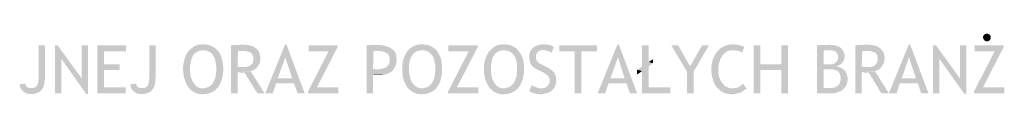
# Model space of a CAD drawing. Header units: millimetres. Extents: x -14047 to 49934, y -21523 to 14989.
# Tile 16 of 256: x 1697 to 1974, y 2787 to 2804. Entities that reach past the tile are written whole.
import ezdxf

# ---------------------------------------------------------------- set-up
doc = ezdxf.new("R2010")
doc.units = ezdxf.units.MM
doc.layers.add('H', color=7, linetype='Continuous')

msp = doc.modelspace()

# ---------------------------------------------------------------- hatches: boundary and pattern name
at = {"layer": 'H', "linetype": 'Continuous'}
for points in [[(1968.948, 2801.679), (1968.598, 2801.679), (1968.333, 2801.854), (1968.153, 2801.939), (1967.978, 2802.204), (1967.893, 2802.559), (1967.803, 2802.734), (1967.893, 2803.089), (1967.978, 2803.354), (1968.153, 2803.529), (1968.418, 2803.704), (1968.683, 2803.794), (1968.948, 2803.794), (1969.213, 2803.794), (1969.478, 2803.619), (1969.653, 2803.529), (1969.918, 2803.264), (1970.008, 2802.914), (1970.008, 2802.734), (1969.918, 2802.384), (1969.833, 2802.119), (1969.653, 2801.939), (1969.478, 2801.764), (1969.128, 2801.679)], [(1703.344, 2788.451), (1699.994, 2788.536), (1700.344, 2788.536), (1700.699, 2788.536), (1701.049, 2788.626), (1701.314, 2788.801), (1701.579, 2788.891), (1701.669, 2789.066), (1701.844, 2789.331), (1701.934, 2789.596), (1702.019, 2789.861), (1702.109, 2790.126), (1702.109, 2790.476), (1702.199, 2790.92), (1702.199, 2791.36), (1702.199, 2800.529), (1704.049, 2800.529), (1704.049, 2791.625), (1704.049, 2791.27), (1703.959, 2790.831), (1703.959, 2790.476), (1703.874, 2790.126), (1703.874, 2789.861), (1703.784, 2789.506), (1703.694, 2789.241), (1703.609, 2788.981), (1703.519, 2788.716)], [(1706.868, 2787.041), (1706.868, 2800.529), (1707.578, 2800.529), (1708.633, 2796.74), (1708.633, 2787.041)], [(1715.602, 2786.861), (1708.633, 2796.74), (1707.578, 2800.529), (1714.367, 2791.185)], [(1715.602, 2786.861), (1714.367, 2791.185), (1714.367, 2800.529), (1716.132, 2800.529), (1716.132, 2786.861)], [(1718.777, 2787.041), (1718.777, 2800.529), (1726.801, 2800.529), (1726.801, 2798.854), (1720.627, 2798.854), (1720.627, 2795.15), (1725.036, 2795.15), (1725.036, 2793.565), (1720.627, 2793.565), (1720.627, 2788.716), (1726.711, 2788.716), (1726.711, 2787.041)], [(1734.47, 2788.451), (1731.035, 2788.536), (1731.475, 2788.536), (1731.825, 2788.536), (1732.18, 2788.626), (1732.445, 2788.801), (1732.62, 2788.891), (1732.795, 2789.066), (1732.975, 2789.331), (1733.06, 2789.596), (1733.15, 2789.861), (1733.15, 2790.126), (1733.235, 2790.476), (1733.325, 2790.92), (1733.325, 2791.36), (1733.325, 2800.529), (1735.18, 2800.529), (1735.18, 2791.625), (1735.09, 2791.27), (1735.09, 2790.831), (1735.09, 2790.476), (1735, 2790.126), (1734.915, 2789.861), (1734.915, 2789.506), (1734.825, 2789.241), (1734.735, 2788.981), (1734.65, 2788.716)], [(1747.963, 2786.776), (1747.613, 2786.861), (1747.258, 2786.861), (1746.993, 2786.951), (1746.728, 2787.041), (1746.378, 2787.126), (1746.113, 2787.301), (1745.848, 2787.391), (1745.583, 2787.566), (1745.318, 2787.746), (1745.053, 2787.921), (1744.878, 2788.186), (1744.613, 2788.361), (1744.438, 2788.626), (1744.348, 2788.801), (1744.173, 2789.066), (1743.993, 2789.331), (1743.733, 2789.861), (1743.468, 2790.391), (1743.378, 2790.656), (1743.203, 2791.27), (1743.113, 2791.625), (1743.023, 2791.975), (1743.023, 2792.24), (1742.939, 2792.595), (1742.939, 2792.945), (1742.849, 2793.3), (1742.849, 2793.65), (1742.849, 2794.27), (1742.849, 2794.62), (1742.939, 2794.975), (1742.939, 2795.33), (1743.023, 2795.68), (1743.113, 2795.945), (1743.203, 2796.3), (1743.288, 2796.915), (1743.468, 2797.18), (1743.553, 2797.445), (1743.818, 2798.06), (1743.993, 2798.324), (1744.173, 2798.589), (1744.348, 2798.854), (1744.523, 2799.119), (1744.788, 2799.294), (1745.228, 2799.739), (1745.493, 2799.914), (1745.758, 2800.089), (1746.023, 2800.264), (1746.553, 2800.529), (1746.908, 2800.619), (1747.168, 2800.709), (1747.523, 2800.709), (1747.878, 2800.794), (1748.138, 2800.794), (1748.668, 2800.794), (1749.023, 2800.794), (1749.373, 2800.709), (1749.728, 2800.709), (1750.083, 2800.619), (1750.607, 2800.444), (1750.962, 2800.264), (1751.227, 2800.179), (1751.492, 2799.999), (1751.932, 2799.649), (1752.197, 2799.474), (1752.372, 2799.209), (1748.318, 2799.119), (1747.963, 2799.119), (1747.698, 2799.029), (1747.348, 2799.029), (1747.083, 2798.854), (1746.818, 2798.764), (1746.553, 2798.589), (1746.288, 2798.414), (1746.023, 2798.15), (1745.848, 2797.975), (1745.673, 2797.71), (1745.583, 2797.535), (1745.318, 2797.005), (1745.228, 2796.74), (1745.143, 2796.385), (1745.053, 2796.12), (1744.963, 2795.77), (1744.963, 2795.415), (1744.878, 2795.065), (1744.788, 2794.71), (1744.788, 2794.36), (1744.788, 2793.565), (1744.788, 2793.21), (1744.878, 2792.86), (1744.878, 2792.505), (1744.963, 2792.155), (1745.053, 2791.535), (1745.228, 2791.185), (1745.318, 2790.92), (1745.408, 2790.656), (1745.493, 2790.391), (1745.673, 2790.126), (1745.933, 2789.771), (1746.113, 2789.506), (1746.378, 2789.241), (1746.553, 2789.066), (1746.818, 2788.891), (1747.083, 2788.716), (1747.348, 2788.626), (1747.698, 2788.536), (1747.963, 2788.451), (1748.318, 2788.451), (1752.462, 2788.451), (1752.197, 2788.271), (1752.022, 2788.011), (1751.757, 2787.831), (1751.492, 2787.656), (1751.227, 2787.481), (1750.962, 2787.391), (1750.697, 2787.216), (1750.343, 2787.126), (1750.083, 2787.041), (1749.818, 2786.951), (1749.463, 2786.861), (1749.108, 2786.861), (1748.758, 2786.861), (1748.403, 2786.776)], [(1756.342, 2787.041), (1756.342, 2800.529), (1756.692, 2800.529), (1757.047, 2800.619), (1757.577, 2800.619), (1757.752, 2800.619), (1758.191, 2800.619), (1758.546, 2800.619), (1758.896, 2800.709), (1759.251, 2800.709), (1760.046, 2800.709), (1760.486, 2800.619), (1761.191, 2800.619), (1761.546, 2800.529), (1761.806, 2800.444), (1762.161, 2800.354), (1762.691, 2800.179), (1762.866, 2799.999), (1763.131, 2799.824), (1763.306, 2799.739), (1763.571, 2799.559), (1763.751, 2799.384), (1763.926, 2799.119), (1759.251, 2798.944), (1759.076, 2798.944), (1758.721, 2798.944), (1758.281, 2798.944), (1758.191, 2794.535), (1758.811, 2794.445), (1759.161, 2794.445), (1759.426, 2794.445), (1763.571, 2794.27), (1763.306, 2794.005), (1763.041, 2793.83), (1762.781, 2793.65), (1762.516, 2793.475), (1762.251, 2793.39), (1761.896, 2793.3), (1758.191, 2792.945), (1758.191, 2787.041)], [(1765.955, 2787.041), (1771.51, 2800.709), (1771.95, 2800.709), (1771.595, 2797.18), (1769.48, 2791.27), (1774.064, 2789.861), (1769.04, 2789.861), (1768.07, 2787.041)], [(1775.034, 2787.041), (1774.064, 2789.861), (1769.48, 2791.27), (1773.534, 2791.27), (1771.595, 2797.18), (1771.95, 2800.709), (1777.064, 2787.041)], [(1777.944, 2787.041), (1777.944, 2787.481), (1783.768, 2798.854), (1778.124, 2798.854), (1778.124, 2800.529), (1786.323, 2800.529), (1786.323, 2800.089), (1780.503, 2788.716), (1786.498, 2788.716), (1786.498, 2787.041)], [(1794.437, 2787.041), (1794.437, 2800.529), (1794.967, 2800.529), (1795.496, 2800.619), (1795.846, 2800.619), (1796.201, 2800.619), (1796.551, 2800.619), (1797.436, 2800.619), (1797.876, 2800.619), (1798.226, 2800.619), (1798.581, 2800.529), (1799.021, 2800.529), (1799.286, 2800.444), (1799.641, 2800.354), (1799.991, 2800.264), (1800.256, 2800.179), (1800.611, 2800.089), (1800.786, 2799.999), (1801.051, 2799.824), (1801.316, 2799.739), (1801.491, 2799.559), (1801.756, 2799.384), (1802.106, 2799.029), (1797.346, 2798.944), (1797.081, 2798.944), (1796.726, 2798.944), (1796.376, 2798.854), (1796.286, 2793.915), (1796.816, 2793.83), (1797.256, 2793.83), (1797.521, 2793.83), (1802.021, 2793.74), (1801.846, 2793.475), (1801.666, 2793.3), (1801.401, 2793.125), (1801.226, 2793.035), (1800.961, 2792.86), (1800.521, 2792.595), (1800.166, 2792.505), (1799.901, 2792.415), (1799.641, 2792.33), (1799.286, 2792.24), (1796.286, 2792.24), (1796.286, 2787.041)], [(1809.605, 2786.776), (1809.25, 2786.861), (1808.9, 2786.861), (1808.545, 2786.951), (1808.28, 2787.041), (1808.015, 2787.126), (1807.665, 2787.301), (1807.4, 2787.391), (1807.225, 2787.566), (1806.96, 2787.746), (1806.695, 2787.921), (1806.43, 2788.186), (1806.25, 2788.361), (1805.99, 2788.626), (1805.9, 2788.801), (1805.725, 2789.066), (1805.545, 2789.331), (1805.28, 2789.861), (1805.02, 2790.391), (1804.93, 2790.656), (1804.755, 2791.27), (1804.665, 2791.625), (1804.575, 2791.975), (1804.575, 2792.24), (1804.575, 2792.595), (1804.49, 2792.945), (1804.49, 2793.3), (1804.49, 2793.65), (1804.49, 2794.27), (1804.49, 2794.62), (1804.49, 2794.975), (1804.575, 2795.33), (1804.575, 2795.68), (1804.665, 2795.945), (1804.755, 2796.3), (1804.93, 2796.915), (1805.02, 2797.18), (1805.195, 2797.445), (1805.46, 2798.06), (1805.635, 2798.324), (1805.725, 2798.589), (1805.9, 2798.854), (1806.165, 2799.119), (1806.34, 2799.294), (1806.78, 2799.739), (1807.045, 2799.914), (1807.31, 2800.089), (1807.575, 2800.264), (1808.195, 2800.529), (1808.455, 2800.619), (1808.72, 2800.709), (1809.075, 2800.709), (1809.425, 2800.794), (1809.78, 2800.794), (1810.309, 2800.794), (1810.659, 2800.794), (1810.924, 2800.709), (1811.279, 2800.709), (1811.629, 2800.619), (1812.249, 2800.444), (1812.514, 2800.264), (1812.779, 2800.179), (1813.044, 2799.999), (1813.574, 2799.649), (1813.749, 2799.474), (1814.014, 2799.209), (1809.869, 2799.119), (1809.605, 2799.119), (1809.25, 2799.029), (1808.9, 2799.029), (1808.635, 2798.854), (1808.37, 2798.764), (1808.105, 2798.589), (1807.84, 2798.414), (1807.665, 2798.15), (1807.4, 2797.975), (1807.31, 2797.71), (1807.135, 2797.535), (1806.87, 2797.005), (1806.78, 2796.74), (1806.695, 2796.385), (1806.605, 2796.12), (1806.515, 2795.77), (1806.515, 2795.415), (1806.43, 2795.065), (1806.43, 2794.71), (1806.43, 2794.36), (1806.43, 2793.565), (1806.43, 2793.21), (1806.43, 2792.86), (1806.515, 2792.505), (1806.515, 2792.155), (1806.695, 2791.535), (1806.78, 2791.185), (1806.87, 2790.92), (1806.96, 2790.656), (1807.135, 2790.391), (1807.225, 2790.126), (1807.485, 2789.771), (1807.665, 2789.506), (1807.93, 2789.241), (1808.195, 2789.066), (1808.455, 2788.891), (1808.72, 2788.716), (1808.985, 2788.626), (1809.25, 2788.536), (1809.605, 2788.451), (1809.869, 2788.451), (1814.014, 2788.451), (1813.834, 2788.271), (1813.574, 2788.011), (1813.309, 2787.831), (1813.129, 2787.656), (1812.864, 2787.481), (1812.514, 2787.391), (1812.249, 2787.216), (1811.984, 2787.126), (1811.629, 2787.041), (1811.369, 2786.951), (1811.014, 2786.861), (1810.659, 2786.861), (1810.309, 2786.861), (1809.954, 2786.776)], [(1817.363, 2787.041), (1817.363, 2787.481), (1823.183, 2798.854), (1817.453, 2798.854), (1817.453, 2800.529), (1825.742, 2800.529), (1825.742, 2800.089), (1819.833, 2788.716), (1825.917, 2788.716), (1825.917, 2787.041)], [(1832.531, 2786.776), (1832.266, 2786.861), (1831.912, 2786.861), (1831.647, 2786.951), (1831.297, 2787.041), (1831.032, 2787.126), (1830.767, 2787.301), (1830.417, 2787.391), (1830.152, 2787.566), (1829.887, 2787.746), (1829.707, 2787.921), (1829.447, 2788.186), (1829.267, 2788.361), (1829.002, 2788.626), (1828.917, 2788.801), (1828.737, 2789.066), (1828.562, 2789.331), (1828.297, 2789.861), (1828.032, 2790.391), (1827.947, 2790.656), (1827.767, 2791.27), (1827.682, 2791.625), (1827.682, 2791.975), (1827.592, 2792.24), (1827.502, 2792.595), (1827.502, 2792.945), (1827.502, 2793.3), (1827.502, 2793.65), (1827.502, 2794.27), (1827.502, 2794.62), (1827.502, 2794.975), (1827.592, 2795.33), (1827.592, 2795.68), (1827.682, 2795.945), (1827.767, 2796.3), (1827.947, 2796.915), (1828.032, 2797.18), (1828.122, 2797.445), (1828.472, 2798.06), (1828.562, 2798.324), (1828.737, 2798.589), (1828.917, 2798.854), (1829.182, 2799.119), (1829.357, 2799.294), (1829.887, 2799.739), (1830.062, 2799.914), (1830.327, 2800.089), (1830.592, 2800.264), (1831.207, 2800.529), (1831.472, 2800.619), (1831.827, 2800.709), (1832.092, 2800.709), (1832.441, 2800.794), (1832.796, 2800.794), (1833.236, 2800.794), (1833.676, 2800.794), (1834.031, 2800.709), (1834.296, 2800.709), (1834.646, 2800.619), (1835.266, 2800.444), (1835.531, 2800.264), (1835.796, 2800.179), (1836.056, 2799.999), (1836.586, 2799.649), (1836.766, 2799.474), (1837.026, 2799.209), (1832.881, 2799.119), (1832.531, 2799.119), (1832.266, 2799.029), (1831.912, 2799.029), (1831.647, 2798.854), (1831.387, 2798.764), (1831.122, 2798.589), (1830.857, 2798.414), (1830.677, 2798.15), (1830.502, 2797.975), (1830.327, 2797.71), (1830.152, 2797.535), (1829.887, 2797.005), (1829.797, 2796.74), (1829.707, 2796.385), (1829.622, 2796.12), (1829.622, 2795.77), (1829.532, 2795.415), (1829.447, 2795.065), (1829.447, 2794.71), (1829.447, 2794.36), (1829.447, 2793.565), (1829.447, 2793.21), (1829.447, 2792.86), (1829.532, 2792.505), (1829.532, 2792.155), (1829.707, 2791.535), (1829.797, 2791.185), (1829.887, 2790.92), (1830.062, 2790.656), (1830.152, 2790.391), (1830.327, 2790.126), (1830.502, 2789.771), (1830.767, 2789.506), (1830.942, 2789.241), (1831.207, 2789.066), (1831.472, 2788.891), (1831.647, 2788.716), (1832.002, 2788.626), (1832.266, 2788.536), (1832.531, 2788.451), (1832.881, 2788.451), (1837.026, 2788.451), (1836.766, 2788.271), (1836.586, 2788.011), (1836.321, 2787.831), (1836.056, 2787.656), (1835.881, 2787.481), (1835.616, 2787.391), (1835.266, 2787.216), (1835.001, 2787.126), (1834.736, 2787.041), (1834.381, 2786.951), (1834.031, 2786.861), (1833.676, 2786.861), (1833.411, 2786.861), (1832.971, 2786.776)], [(1846.55, 2798.414), (1846.375, 2798.589), (1846.025, 2798.764), (1845.76, 2798.854), (1845.405, 2798.944), (1845.14, 2799.029), (1844.79, 2799.119), (1844.435, 2799.209), (1844.17, 2799.209), (1840.91, 2799.384), (1841.085, 2799.649), (1841.26, 2799.824), (1841.525, 2799.999), (1841.7, 2800.179), (1841.965, 2800.354), (1842.23, 2800.444), (1842.585, 2800.529), (1842.85, 2800.619), (1843.2, 2800.709), (1843.555, 2800.794), (1843.905, 2800.794), (1844.435, 2800.794), (1844.875, 2800.794), (1845.23, 2800.709), (1845.58, 2800.709), (1845.935, 2800.619), (1846.2, 2800.529), (1846.465, 2800.444), (1846.73, 2800.354), (1846.905, 2800.179), (1847.079, 2800.089)], [(1852.989, 2787.041), (1852.989, 2798.854), (1848.669, 2798.854), (1848.669, 2800.529), (1859.248, 2800.529), (1859.248, 2798.854), (1854.843, 2798.854), (1854.843, 2787.041)], [(1859.428, 2787.041), (1864.982, 2800.709), (1865.422, 2800.709), (1865.157, 2797.18), (1863.042, 2791.27), (1867.542, 2789.861), (1862.512, 2789.861), (1861.543, 2787.041)], [(1868.512, 2787.041), (1867.542, 2789.861), (1863.042, 2791.27), (1867.012, 2791.27), (1865.157, 2797.18), (1865.422, 2800.709), (1870.536, 2787.041)], [(1871.946, 2787.041), (1871.946, 2793.3), (1870.536, 2793.65), (1871.946, 2794.62), (1871.946, 2800.529), (1873.801, 2800.529), (1873.801, 2795.855), (1875.036, 2795.505), (1873.801, 2794.62), (1873.801, 2788.716), (1879.885, 2788.716), (1879.885, 2787.041)], [(1884.559, 2793.125), (1880.15, 2800.529), (1882.09, 2800.529), (1885.439, 2794.62)], [(1884.559, 2787.041), (1884.559, 2793.125), (1885.439, 2794.62), (1888.789, 2800.529), (1890.734, 2800.529), (1886.409, 2793.125), (1886.409, 2787.041)], [(1900.077, 2798.504), (1899.902, 2798.589), (1899.637, 2798.764), (1899.372, 2798.854), (1899.107, 2798.944), (1898.758, 2799.029), (1898.403, 2799.029), (1898.053, 2799.119), (1897.698, 2799.119), (1897.343, 2799.119), (1893.553, 2799.294), (1893.728, 2799.474), (1894.258, 2799.914), (1894.788, 2800.179), (1895.053, 2800.354), (1895.403, 2800.444), (1895.668, 2800.529), (1895.933, 2800.619), (1896.288, 2800.709), (1896.638, 2800.709), (1896.903, 2800.794), (1897.608, 2800.794), (1898.053, 2800.794), (1898.403, 2800.709), (1898.758, 2800.709), (1899.107, 2800.619), (1899.372, 2800.529), (1899.727, 2800.444), (1899.992, 2800.354), (1900.257, 2800.264), (1900.517, 2800.179), (1900.697, 2800.089)], [(1903.342, 2787.041), (1903.342, 2800.529), (1905.192, 2800.529), (1905.192, 2795.15), (1911.101, 2793.565), (1905.192, 2793.565), (1905.192, 2787.041)], [(1911.101, 2787.041), (1911.101, 2793.565), (1905.192, 2795.15), (1911.101, 2795.15), (1911.101, 2800.529), (1912.956, 2800.529), (1912.956, 2787.041)], [(1921.155, 2787.041), (1921.155, 2800.529), (1921.594, 2800.529), (1922.034, 2800.619), (1922.739, 2800.619), (1923.184, 2800.619), (1923.449, 2800.619), (1924.064, 2800.619), (1924.329, 2800.709), (1924.684, 2800.709), (1925.124, 2800.619), (1925.474, 2800.619), (1925.829, 2800.619), (1926.179, 2800.529), (1926.444, 2800.444), (1926.709, 2800.354), (1927.064, 2800.264), (1927.329, 2800.089), (1927.594, 2799.999), (1927.769, 2799.824), (1928.034, 2799.649), (1928.209, 2799.384), (1924.684, 2799.119), (1923.889, 2799.119), (1923.269, 2799.119), (1923.004, 2799.029), (1923.004, 2795.15), (1923.269, 2795.15), (1923.624, 2795.15), (1923.889, 2795.15), (1924.419, 2795.15), (1927.414, 2794.975), (1927.149, 2794.8), (1926.884, 2794.71), (1926.624, 2794.62), (1926.974, 2794.535), (1927.329, 2794.445), (1927.679, 2794.27), (1927.944, 2794.18), (1928.209, 2794.005), (1928.474, 2793.83), (1924.504, 2793.83), (1923.004, 2793.74), (1923.004, 2788.626), (1923.359, 2788.536), (1923.799, 2788.536), (1924.064, 2788.536), (1924.419, 2788.536), (1928.649, 2788.361), (1928.474, 2788.096), (1928.209, 2787.921), (1927.944, 2787.746), (1927.679, 2787.566), (1927.329, 2787.481), (1927.064, 2787.391), (1926.799, 2787.301), (1926.179, 2787.126), (1925.829, 2787.041), (1925.124, 2787.041)], [(1931.913, 2787.041), (1931.913, 2800.529), (1932.178, 2800.529), (1932.618, 2800.619), (1933.058, 2800.619), (1933.323, 2800.619), (1933.763, 2800.619), (1934.118, 2800.619), (1934.468, 2800.709), (1934.823, 2800.709), (1935.618, 2800.709), (1936.058, 2800.619), (1936.762, 2800.619), (1937.027, 2800.529), (1937.382, 2800.444), (1937.732, 2800.354), (1938.172, 2800.179), (1938.437, 2799.999), (1938.702, 2799.824), (1938.877, 2799.739), (1939.057, 2799.559), (1939.232, 2799.384), (1939.407, 2799.119), (1934.823, 2798.944), (1934.558, 2798.944), (1934.293, 2798.944), (1933.853, 2798.944), (1933.678, 2794.535), (1934.383, 2794.445), (1934.733, 2794.445), (1934.998, 2794.445), (1939.057, 2794.27), (1938.877, 2794.005), (1938.612, 2793.83), (1938.352, 2793.65), (1938.087, 2793.475), (1937.732, 2793.39), (1937.467, 2793.3), (1933.678, 2792.945), (1933.678, 2787.041)], [(1941.347, 2787.041), (1946.906, 2800.709), (1947.346, 2800.709), (1946.991, 2797.18), (1944.961, 2791.27), (1949.461, 2789.861), (1944.436, 2789.861), (1943.467, 2787.041)], [(1950.431, 2787.041), (1949.461, 2789.861), (1944.961, 2791.27), (1948.931, 2791.27), (1946.991, 2797.18), (1947.346, 2800.709), (1952.46, 2787.041)], [(1953.78, 2787.041), (1953.78, 2800.529), (1954.575, 2800.529), (1955.545, 2796.74), (1955.545, 2787.041)], [(1962.599, 2786.861), (1955.545, 2796.74), (1954.575, 2800.529), (1961.364, 2791.185)], [(1962.599, 2786.861), (1961.364, 2791.185), (1961.364, 2800.529), (1963.129, 2800.529), (1963.129, 2786.861)], [(1965.244, 2787.041), (1965.244, 2787.481), (1971.068, 2798.854), (1965.424, 2798.854), (1965.424, 2800.529), (1973.622, 2800.529), (1973.622, 2800.089), (1967.803, 2788.716), (1973.797, 2788.716), (1973.797, 2787.041)], [(1748.318, 2788.451), (1748.668, 2788.451), (1749.023, 2788.536), (1749.288, 2788.626), (1749.638, 2788.716), (1749.903, 2788.801), (1750.168, 2788.891), (1750.432, 2789.066), (1750.697, 2789.331), (1750.872, 2789.506), (1751.137, 2789.771), (1751.227, 2789.861), (1751.312, 2790.126), (1751.492, 2790.391), (1751.577, 2790.656), (1751.667, 2790.92), (1751.842, 2791.185), (1751.932, 2791.445), (1752.022, 2792.155), (1752.107, 2792.505), (1752.107, 2792.86), (1752.197, 2793.21), (1752.197, 2793.565), (1752.197, 2794.36), (1752.197, 2794.71), (1752.107, 2795.065), (1752.022, 2795.77), (1751.842, 2796.475), (1751.757, 2796.74), (1751.667, 2797.005), (1751.577, 2797.27), (1751.402, 2797.535), (1751.312, 2797.71), (1751.137, 2797.975), (1750.962, 2798.15), (1750.787, 2798.324), (1750.607, 2798.504), (1750.343, 2798.589), (1750.168, 2798.764), (1749.903, 2798.854), (1749.638, 2798.944), (1749.463, 2799.029), (1749.198, 2799.029), (1748.848, 2799.119), (1748.583, 2799.119), (1748.318, 2799.119), (1752.372, 2799.209), (1752.637, 2799.029), (1752.812, 2798.764), (1752.992, 2798.504), (1753.167, 2798.24), (1753.432, 2797.71), (1753.517, 2797.445), (1753.607, 2797.18), (1753.782, 2796.565), (1753.872, 2796.3), (1753.962, 2795.945), (1754.047, 2795.59), (1754.047, 2795.24), (1754.047, 2794.885), (1754.137, 2794.535), (1754.137, 2794.095), (1754.137, 2793.565), (1754.137, 2793.125), (1754.047, 2792.77), (1754.047, 2792.415), (1753.962, 2791.71), (1753.872, 2791.445), (1753.782, 2791.095), (1753.697, 2790.831), (1753.607, 2790.476), (1753.517, 2790.216), (1753.342, 2789.951), (1753.257, 2789.686), (1753.077, 2789.421), (1752.992, 2789.156), (1752.637, 2788.716), (1752.462, 2788.451)], [(1763.571, 2794.27), (1759.426, 2794.445), (1759.866, 2794.445), (1760.221, 2794.445), (1760.576, 2794.445), (1760.926, 2794.535), (1761.191, 2794.62), (1761.456, 2794.71), (1761.721, 2794.885), (1762.071, 2795.15), (1762.251, 2795.33), (1762.426, 2795.59), (1762.516, 2795.855), (1762.601, 2796.21), (1762.601, 2796.565), (1762.601, 2796.825), (1762.601, 2797.18), (1762.516, 2797.535), (1762.426, 2797.795), (1762.251, 2798.06), (1762.071, 2798.324), (1761.806, 2798.504), (1761.546, 2798.589), (1761.366, 2798.679), (1761.101, 2798.764), (1760.751, 2798.854), (1760.486, 2798.944), (1760.046, 2798.944), (1759.691, 2798.944), (1759.251, 2798.944), (1763.926, 2799.119), (1764.011, 2798.944), (1764.191, 2798.679), (1764.276, 2798.504), (1764.366, 2798.24), (1764.456, 2797.975), (1764.456, 2797.71), (1764.541, 2797.355), (1764.541, 2797.09), (1764.541, 2796.825), (1764.541, 2796.475), (1764.456, 2796.12), (1764.456, 2795.855), (1764.366, 2795.505), (1764.191, 2795.24), (1764.011, 2794.975), (1763.926, 2794.71), (1763.751, 2794.535)], [(1802.021, 2793.74), (1797.521, 2793.83), (1797.961, 2793.83), (1798.316, 2793.83), (1798.671, 2793.915), (1799.021, 2794.005), (1799.286, 2794.095), (1799.551, 2794.18), (1799.816, 2794.27), (1800.081, 2794.445), (1800.256, 2794.62), (1800.431, 2794.8), (1800.611, 2794.975), (1800.696, 2795.24), (1800.786, 2795.415), (1800.876, 2795.68), (1800.961, 2795.945), (1800.961, 2796.3), (1800.961, 2796.475), (1800.961, 2796.825), (1800.961, 2797.09), (1800.876, 2797.355), (1800.786, 2797.535), (1800.611, 2797.795), (1800.521, 2797.975), (1800.346, 2798.15), (1800.166, 2798.324), (1799.901, 2798.414), (1799.726, 2798.589), (1799.376, 2798.679), (1799.111, 2798.764), (1798.756, 2798.854), (1798.406, 2798.944), (1798.051, 2798.944), (1797.611, 2798.944), (1797.346, 2798.944), (1802.106, 2799.029), (1802.286, 2798.854), (1802.371, 2798.679), (1802.55, 2798.414), (1802.635, 2798.24), (1802.725, 2797.975), (1802.815, 2797.71), (1802.815, 2797.535), (1802.815, 2797.18), (1802.9, 2796.915), (1802.9, 2796.385), (1802.815, 2796.035), (1802.815, 2795.77), (1802.815, 2795.415), (1802.725, 2795.15), (1802.635, 2794.885), (1802.55, 2794.62), (1802.371, 2794.36), (1802.106, 2793.915)], [(1809.869, 2788.451), (1810.219, 2788.451), (1810.574, 2788.536), (1810.924, 2788.626), (1811.189, 2788.716), (1811.544, 2788.801), (1811.809, 2788.891), (1811.984, 2789.066), (1812.249, 2789.331), (1812.514, 2789.506), (1812.689, 2789.771), (1812.779, 2789.861), (1812.954, 2790.126), (1813.044, 2790.391), (1813.219, 2790.656), (1813.309, 2790.92), (1813.394, 2791.185), (1813.484, 2791.445), (1813.659, 2792.155), (1813.659, 2792.505), (1813.749, 2792.86), (1813.749, 2793.21), (1813.749, 2793.565), (1813.749, 2794.36), (1813.749, 2794.71), (1813.749, 2795.065), (1813.574, 2795.77), (1813.484, 2796.475), (1813.394, 2796.74), (1813.309, 2797.005), (1813.129, 2797.27), (1813.044, 2797.535), (1812.864, 2797.71), (1812.689, 2797.975), (1812.514, 2798.15), (1812.339, 2798.324), (1812.159, 2798.504), (1811.984, 2798.589), (1811.719, 2798.764), (1811.544, 2798.854), (1811.279, 2798.944), (1811.014, 2799.029), (1810.749, 2799.029), (1810.484, 2799.119), (1810.134, 2799.119), (1809.869, 2799.119), (1814.014, 2799.209), (1814.189, 2799.029), (1814.364, 2798.764), (1814.544, 2798.504), (1814.719, 2798.24), (1814.984, 2797.71), (1815.069, 2797.445), (1815.249, 2797.18), (1815.424, 2796.565), (1815.514, 2796.3), (1815.514, 2795.945), (1815.599, 2795.59), (1815.599, 2795.24), (1815.689, 2794.885), (1815.689, 2794.535), (1815.689, 2794.095), (1815.689, 2793.565), (1815.689, 2793.125), (1815.689, 2792.77), (1815.599, 2792.415), (1815.514, 2791.71), (1815.424, 2791.445), (1815.334, 2791.095), (1815.334, 2790.831), (1815.159, 2790.476), (1815.069, 2790.216), (1814.984, 2789.951), (1814.804, 2789.686), (1814.719, 2789.421), (1814.544, 2789.156), (1814.189, 2788.716), (1814.014, 2788.451)], [(1832.881, 2788.451), (1833.236, 2788.451), (1833.591, 2788.536), (1833.941, 2788.626), (1834.206, 2788.716), (1834.561, 2788.801), (1834.736, 2788.891), (1835.001, 2789.066), (1835.266, 2789.331), (1835.441, 2789.506), (1835.706, 2789.771), (1835.796, 2789.861), (1835.971, 2790.126), (1836.056, 2790.391), (1836.236, 2790.656), (1836.321, 2790.92), (1836.411, 2791.185), (1836.501, 2791.445), (1836.676, 2792.155), (1836.676, 2792.505), (1836.766, 2792.86), (1836.766, 2793.21), (1836.766, 2793.565), (1836.766, 2794.36), (1836.766, 2794.71), (1836.766, 2795.065), (1836.676, 2795.77), (1836.501, 2796.475), (1836.411, 2796.74), (1836.321, 2797.005), (1836.146, 2797.27), (1836.056, 2797.535), (1835.881, 2797.71), (1835.706, 2797.975), (1835.531, 2798.15), (1835.351, 2798.324), (1835.176, 2798.504), (1835.001, 2798.589), (1834.736, 2798.764), (1834.561, 2798.854), (1834.296, 2798.944), (1834.031, 2799.029), (1833.766, 2799.029), (1833.501, 2799.119), (1833.146, 2799.119), (1832.881, 2799.119), (1837.026, 2799.209), (1837.206, 2799.029), (1837.381, 2798.764), (1837.556, 2798.504), (1837.736, 2798.24), (1837.996, 2797.71), (1838.086, 2797.445), (1838.261, 2797.18), (1838.441, 2796.565), (1838.526, 2796.3), (1838.526, 2795.945), (1838.616, 2795.59), (1838.706, 2795.24), (1838.706, 2794.885), (1838.706, 2794.535), (1838.706, 2794.095), (1838.706, 2793.565), (1838.706, 2793.125), (1838.706, 2792.77), (1838.616, 2792.415), (1838.526, 2791.71), (1838.441, 2791.445), (1838.441, 2791.095), (1838.261, 2790.831), (1838.176, 2790.476), (1838.086, 2790.216), (1837.996, 2789.951), (1837.821, 2789.686), (1837.736, 2789.421), (1837.556, 2789.156), (1837.206, 2788.716), (1837.026, 2788.451)], [(1847.079, 2788.361), (1843.555, 2788.451), (1843.905, 2788.451), (1844.26, 2788.536), (1844.525, 2788.626), (1844.875, 2788.716), (1845.14, 2788.891), (1845.32, 2789.066), (1845.495, 2789.331), (1845.67, 2789.596), (1845.845, 2789.861), (1845.935, 2790.126), (1845.935, 2790.476), (1845.935, 2790.92), (1845.845, 2791.185), (1845.76, 2791.535), (1845.58, 2791.8), (1845.495, 2791.975), (1845.32, 2792.155), (1845.055, 2792.33), (1844.79, 2792.505), (1844.435, 2792.77), (1844.085, 2792.945), (1843.73, 2793.125), (1842.67, 2793.65), (1842.32, 2793.83), (1841.965, 2794.005), (1841.7, 2794.18), (1841.435, 2794.36), (1841.17, 2794.535), (1840.995, 2794.8), (1840.82, 2794.975), (1840.73, 2795.15), (1840.555, 2795.415), (1840.465, 2795.68), (1840.38, 2796.035), (1840.29, 2796.3), (1840.2, 2796.65), (1840.2, 2797.005), (1840.2, 2797.27), (1840.2, 2797.62), (1840.2, 2797.975), (1840.29, 2798.24), (1840.38, 2798.589), (1840.555, 2798.854), (1840.645, 2799.119), (1840.91, 2799.384), (1843.995, 2799.209), (1843.73, 2799.209), (1843.375, 2799.119), (1843.025, 2799.029), (1842.76, 2798.854), (1842.585, 2798.679), (1842.405, 2798.414), (1842.23, 2798.15), (1842.055, 2797.885), (1842.055, 2797.535), (1842.055, 2797.27), (1842.055, 2797.005), (1842.055, 2796.65), (1842.23, 2796.385), (1842.405, 2796.035), (1842.585, 2795.855), (1842.76, 2795.68), (1842.935, 2795.505), (1843.115, 2795.415), (1843.465, 2795.24), (1843.82, 2795.065), (1844.17, 2794.885), (1845.32, 2794.36), (1845.58, 2794.18), (1845.935, 2794.005), (1846.2, 2793.74), (1846.465, 2793.565), (1846.73, 2793.39), (1846.905, 2793.125), (1847.079, 2792.945), (1847.259, 2792.77), (1847.344, 2792.505), (1847.519, 2792.24), (1847.609, 2791.975), (1847.699, 2791.625), (1847.699, 2791.27), (1847.784, 2790.92), (1847.784, 2790.566), (1847.784, 2790.126), (1847.699, 2789.771), (1847.609, 2789.506), (1847.519, 2789.241), (1847.434, 2788.891), (1847.259, 2788.626)], [(1875.036, 2795.505), (1873.801, 2795.855), (1875.036, 2796.65)], [(1896.818, 2786.776), (1896.463, 2786.861), (1896.113, 2786.861), (1895.493, 2787.041), (1895.138, 2787.126), (1894.878, 2787.216), (1894.613, 2787.391), (1894.083, 2787.656), (1893.553, 2788.096), (1893.378, 2788.271), (1893.113, 2788.536), (1892.938, 2788.716), (1892.758, 2788.981), (1892.583, 2789.156), (1892.493, 2789.421), (1892.318, 2789.686), (1892.228, 2789.951), (1892.053, 2790.301), (1891.963, 2790.566), (1891.788, 2791.185), (1891.703, 2791.445), (1891.614, 2791.8), (1891.524, 2792.155), (1891.524, 2792.505), (1891.439, 2792.86), (1891.439, 2793.565), (1891.439, 2794.095), (1891.439, 2794.445), (1891.524, 2794.8), (1891.524, 2795.15), (1891.614, 2795.505), (1891.703, 2796.12), (1891.788, 2796.475), (1892.053, 2797.005), (1892.143, 2797.355), (1892.318, 2797.62), (1892.758, 2798.414), (1892.938, 2798.679), (1893.288, 2799.029), (1893.553, 2799.294), (1897.343, 2799.119), (1896.993, 2799.119), (1896.638, 2799.029), (1896.373, 2799.029), (1896.023, 2798.944), (1895.758, 2798.764), (1895.493, 2798.589), (1895.228, 2798.414), (1895.053, 2798.24), (1894.788, 2797.975), (1894.613, 2797.71), (1894.433, 2797.62), (1894.168, 2797.09), (1893.993, 2796.825), (1893.908, 2796.565), (1893.818, 2796.21), (1893.643, 2795.68), (1893.553, 2795.33), (1893.378, 2794.62), (1893.378, 2794.27), (1893.378, 2793.915), (1893.378, 2793.3), (1893.378, 2792.945), (1893.463, 2792.595), (1893.463, 2792.24), (1893.553, 2791.89), (1893.643, 2791.625), (1893.728, 2791.27), (1893.993, 2790.741), (1894.083, 2790.476), (1894.258, 2790.216), (1894.433, 2789.951), (1894.698, 2789.686), (1894.963, 2789.421), (1895.138, 2789.156), (1895.403, 2788.981), (1895.668, 2788.891), (1896.023, 2788.716), (1896.553, 2788.536), (1896.903, 2788.451), (1897.168, 2788.451), (1901.312, 2788.361), (1901.047, 2788.186), (1900.782, 2788.011), (1900.517, 2787.831), (1900.257, 2787.656), (1899.992, 2787.481), (1899.727, 2787.301), (1899.462, 2787.216), (1899.107, 2787.126), (1898.843, 2787.041), (1898.493, 2786.951), (1898.228, 2786.861), (1897.523, 2786.776)], [(1927.414, 2794.975), (1924.419, 2795.15), (1924.859, 2795.15), (1925.124, 2795.15), (1925.474, 2795.24), (1925.829, 2795.33), (1926.004, 2795.415), (1926.269, 2795.59), (1926.444, 2795.77), (1926.624, 2795.945), (1926.799, 2796.12), (1926.884, 2796.385), (1926.974, 2796.65), (1927.064, 2797.005), (1927.064, 2797.27), (1927.064, 2797.535), (1926.974, 2797.885), (1926.884, 2798.06), (1926.709, 2798.324), (1926.624, 2798.504), (1926.444, 2798.679), (1926.179, 2798.854), (1925.914, 2798.944), (1925.564, 2799.029), (1925.299, 2799.119), (1924.944, 2799.119), (1924.684, 2799.119), (1928.209, 2799.384), (1928.384, 2799.119), (1928.564, 2798.854), (1928.649, 2798.589), (1928.829, 2798.24), (1928.829, 2797.975), (1928.913, 2797.62), (1928.913, 2797.355), (1928.913, 2797.005), (1928.829, 2796.74), (1928.649, 2796.385), (1928.564, 2796.12), (1928.384, 2795.855), (1928.209, 2795.59), (1927.944, 2795.33), (1927.679, 2795.15)], [(1939.057, 2794.27), (1934.998, 2794.445), (1935.438, 2794.445), (1935.793, 2794.445), (1936.148, 2794.445), (1936.497, 2794.535), (1936.762, 2794.62), (1937.027, 2794.71), (1937.292, 2794.885), (1937.642, 2795.15), (1937.822, 2795.33), (1937.907, 2795.59), (1938.087, 2795.855), (1938.172, 2796.21), (1938.172, 2796.565), (1938.172, 2796.825), (1938.172, 2797.18), (1938.087, 2797.535), (1937.997, 2797.795), (1937.822, 2798.06), (1937.642, 2798.324), (1937.382, 2798.504), (1937.117, 2798.589), (1936.852, 2798.679), (1936.587, 2798.764), (1936.322, 2798.854), (1935.968, 2798.944), (1935.618, 2798.944), (1935.263, 2798.944), (1934.823, 2798.944), (1939.407, 2799.119), (1939.582, 2798.944), (1939.672, 2798.679), (1939.847, 2798.504), (1939.937, 2798.24), (1939.937, 2797.975), (1940.027, 2797.71), (1940.112, 2797.355), (1940.112, 2797.09), (1940.112, 2796.825), (1940.112, 2796.475), (1940.027, 2796.12), (1939.937, 2795.855), (1939.937, 2795.505), (1939.762, 2795.24), (1939.582, 2794.975), (1939.407, 2794.71), (1939.322, 2794.535)], [(1763.751, 2787.041), (1760.131, 2792.86), (1759.866, 2792.86), (1759.606, 2792.86), (1759.341, 2792.86), (1758.896, 2792.86), (1758.546, 2792.945), (1758.191, 2792.945), (1761.896, 2793.21), (1765.775, 2787.041)], [(1797.521, 2792.155), (1797.171, 2792.155), (1796.816, 2792.155), (1796.376, 2792.24), (1799.286, 2792.24), (1799.021, 2792.24), (1798.581, 2792.155), (1798.316, 2792.155), (1797.876, 2792.155)], [(1870.536, 2792.33), (1870.536, 2793.65), (1871.946, 2793.3)], [(1928.649, 2788.361), (1924.419, 2788.536), (1924.859, 2788.536), (1925.209, 2788.536), (1925.564, 2788.626), (1925.914, 2788.626), (1926.179, 2788.716), (1926.444, 2788.891), (1926.709, 2788.981), (1926.884, 2789.156), (1927.149, 2789.331), (1927.329, 2789.596), (1927.504, 2789.861), (1927.594, 2790.126), (1927.679, 2790.476), (1927.769, 2790.831), (1927.769, 2791.185), (1927.769, 2791.625), (1927.679, 2791.975), (1927.594, 2792.24), (1927.504, 2792.595), (1927.329, 2792.77), (1927.149, 2793.035), (1927.064, 2793.21), (1926.799, 2793.3), (1926.624, 2793.475), (1926.269, 2793.565), (1926.004, 2793.65), (1925.739, 2793.74), (1925.389, 2793.74), (1924.944, 2793.83), (1924.504, 2793.83), (1928.474, 2793.83), (1928.739, 2793.65), (1928.913, 2793.475), (1929.178, 2793.125), (1929.268, 2792.86), (1929.443, 2792.595), (1929.533, 2792.33), (1929.618, 2791.975), (1929.708, 2791.625), (1929.708, 2791.27), (1929.708, 2790.566), (1929.618, 2790.301), (1929.618, 2789.951), (1929.533, 2789.686), (1929.353, 2789.331), (1929.268, 2789.066), (1929.088, 2788.801), (1928.913, 2788.536)], [(1939.232, 2787.041), (1935.703, 2792.86), (1935.438, 2792.86), (1935.178, 2792.86), (1934.823, 2792.86), (1934.468, 2792.86), (1934.118, 2792.945), (1933.678, 2792.945), (1937.467, 2793.21), (1941.347, 2787.041)], [(1699.639, 2786.861), (1699.289, 2786.951), (1698.934, 2786.951), (1698.669, 2787.126), (1698.404, 2787.216), (1698.14, 2787.391), (1697.875, 2787.566), (1697.61, 2787.831), (1697.435, 2788.096), (1697.26, 2788.361), (1697.085, 2788.626), (1696.995, 2788.981), (1696.905, 2789.331), (1696.905, 2789.596), (1698.494, 2789.771), (1698.579, 2789.421), (1698.669, 2789.156), (1698.844, 2788.891), (1699.109, 2788.716), (1699.374, 2788.626), (1699.639, 2788.536), (1699.994, 2788.536), (1703.344, 2788.451), (1703.254, 2788.271), (1702.989, 2787.921), (1702.724, 2787.656), (1702.549, 2787.481), (1702.284, 2787.391), (1702.019, 2787.216), (1701.754, 2787.126), (1701.489, 2787.041), (1701.139, 2786.951), (1700.784, 2786.861), (1700.434, 2786.861)], [(1730.68, 2786.861), (1730.415, 2786.951), (1730.06, 2786.951), (1729.8, 2787.126), (1729.535, 2787.216), (1729.18, 2787.391), (1729.005, 2787.566), (1728.74, 2787.831), (1728.475, 2788.096), (1728.3, 2788.361), (1728.21, 2788.626), (1728.12, 2788.981), (1728.036, 2789.331), (1728.036, 2789.596), (1729.62, 2789.771), (1729.71, 2789.421), (1729.8, 2789.156), (1729.975, 2788.891), (1730.24, 2788.716), (1730.415, 2788.626), (1730.77, 2788.536), (1731.035, 2788.536), (1734.47, 2788.451), (1734.385, 2788.271), (1734.03, 2787.921), (1733.855, 2787.656), (1733.68, 2787.481), (1733.415, 2787.391), (1733.15, 2787.216), (1732.885, 2787.126), (1732.62, 2787.041), (1732.265, 2786.951), (1731.915, 2786.861), (1731.56, 2786.861)], [(1842.935, 2786.776), (1842.585, 2786.861), (1842.23, 2786.861), (1841.615, 2787.041), (1840.995, 2787.216), (1840.73, 2787.391), (1840.465, 2787.481), (1840.2, 2787.656), (1840.91, 2789.331), (1841.17, 2789.156), (1841.435, 2789.066), (1841.7, 2788.891), (1842.055, 2788.801), (1842.495, 2788.626), (1842.85, 2788.536), (1843.2, 2788.451), (1843.465, 2788.451), (1847.079, 2788.361), (1846.905, 2788.186), (1846.64, 2787.921), (1846.375, 2787.656), (1846.11, 2787.481), (1845.845, 2787.391), (1845.23, 2787.126), (1844.965, 2787.041), (1844.61, 2786.951), (1844.26, 2786.861), (1843.995, 2786.861), (1843.555, 2786.776)], [(1901.312, 2788.361), (1897.343, 2788.451), (1897.698, 2788.451), (1898.053, 2788.536), (1898.313, 2788.536), (1898.668, 2788.626), (1899.197, 2788.891), (1899.462, 2789.066), (1899.727, 2789.241), (1899.992, 2789.506), (1900.167, 2789.686), (1900.257, 2789.771)]]:
    msp.add_hatch(color=256, dxfattribs=at).paths.add_polyline_path(points)

doc.saveas('drawing.dxf')
